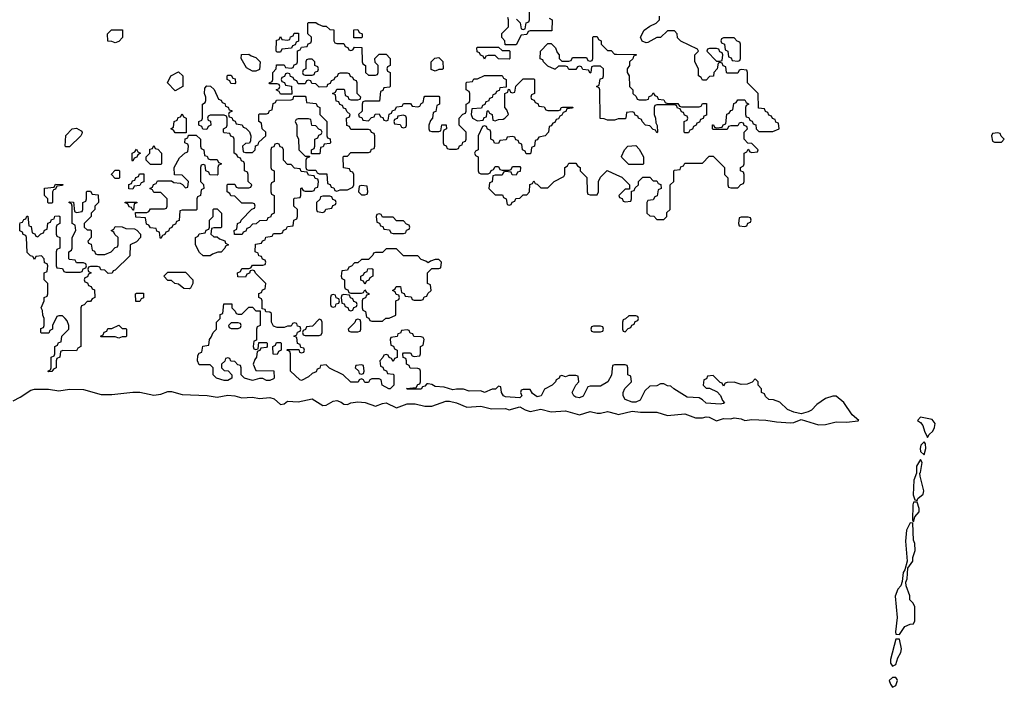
# Model space of a CAD drawing. Header units: inches. Extents: x 2769379 to 2883802, y 684208 to 828654.
# Tile 82 of 256: x 2806607 to 2812206, y 742592 to 746390. Entities that reach past the tile are written whole.
import ezdxf

# ---------------------------------------------------------------- set-up
doc = ezdxf.new("R2010")
doc.units = ezdxf.units.IN
doc.header["$MEASUREMENT"] = 0
doc.layers.add('C8704', color=7, linetype='Continuous')
doc.layers.add('C8714', color=7, linetype='Continuous')

msp = doc.modelspace()

# ---------------------------------------------------------------- linework, layer by layer
at = {"layer": 'C8704', "color": 2, "elevation": 2}
for points in [[(2809432.7, 746392.7), (2809452.7, 746372.7), (2809458, 746338), (2809470, 746334), (2809482, 746338), (2809487.3, 746372.7), (2809502, 746378), (2809506, 746390), (2809506, 746470)], [(2809618, 746398), (2809634, 746390), (2809632.7, 746327.3), (2809510, 746326), (2809498, 746322), (2809490, 746306), (2809458, 746302), (2809430, 746246), (2809367.3, 746247.3), (2809366, 746270), (2809348.4, 746288.4), (2809348.4, 746311.6), (2809386, 746350), (2809386, 746390), (2809382, 746402)], [(2810000, 744426), (2809990, 744426), (2809978, 744422), (2809971.6, 744368.4), (2809951.1, 744328.9), (2809910, 744306), (2809850, 744306), (2809838, 744302), (2809811.1, 744248.9), (2809790, 744239), (2809770, 744242), (2809758, 744250), (2809749, 744270), (2809768.4, 744311.6), (2809786, 744330), (2809782, 744362), (2809770, 744366), (2809730, 744366), (2809710, 744358), (2809690, 744366), (2809678, 744362), (2809674, 744350), (2809658, 744342), (2809654, 744330), (2809634, 744310), (2809591.6, 744288.4), (2809571.3, 744250), (2809550, 744245.2), (2809523.1, 744263.1), (2809510, 744286), (2809470, 744286), (2809458, 744282), (2809454, 744270), (2809462, 744250), (2809450, 744238), (2809370, 744244), (2809358, 744250), (2809346, 744270), (2809342, 744302), (2809330, 744306), (2809312, 744288), (2809292.7, 744287.3), (2809250, 744269), (2809230, 744278), (2809163.6, 744276.4), (2809130, 744289), (2809090, 744289), (2809070, 744284), (2809020.4, 744300.4), (2808970, 744304), (2808950, 744315.3), (2808930, 744318), (2808922, 744318), (2808910, 744306), (2808898, 744302), (2808890, 744288), (2808812.7, 744287.3), (2808807.3, 744292.7), (2808862, 744298), (2808870, 744314), (2808882, 744318), (2808886, 744330), (2808886, 744390), (2808882, 744402), (2808870, 744406), (2808827.3, 744407.3), (2808822, 744422), (2808806, 744430), (2808806, 744450), (2808802, 744462), (2808787.3, 744467.3), (2808786, 744490), (2808790, 744494), (2808830, 744494), (2808838, 744478), (2808850, 744474), (2808882, 744478), (2808886, 744490), (2808886, 744530), (2808902, 744538), (2808906, 744570), (2808902, 744582), (2808890, 744586), (2808847.3, 744587.3), (2808842, 744602), (2808827.3, 744607.3), (2808822, 744622), (2808810, 744626), (2808778, 744622), (2808772.7, 744607.3), (2808758, 744602), (2808752.7, 744587.3), (2808718, 744582), (2808714, 744570), (2808718, 744538), (2808732.7, 744532.7), (2808738, 744518), (2808754, 744510), (2808752.7, 744467.3), (2808738, 744462), (2808730, 744446), (2808722, 744462), (2808707.3, 744467.3), (2808702, 744482), (2808690, 744486), (2808678, 744482), (2808672.7, 744467.3), (2808654, 744450), (2808658, 744418), (2808672.7, 744412.7), (2808678, 744398), (2808692.7, 744392.7), (2808698, 744378), (2808730, 744374), (2808734, 744370), (2808734, 744310), (2808714, 744290), (2808706, 744290), (2808668, 744310), (2808662, 744342), (2808650, 744346), (2808610, 744346), (2808598, 744342), (2808590, 744326), (2808570, 744326), (2808562, 744342), (2808550, 744346), (2808538, 744342), (2808531.6, 744328.4), (2808490, 744328), (2808446, 744370), (2808368, 744408), (2808350, 744426), (2808318, 744422), (2808312.7, 744407.3), (2808298, 744402), (2808292.7, 744387.3), (2808270, 744378), (2808250, 744358), (2808210, 744338), (2808200.4, 744340.4), (2808146, 744390), (2808146, 744490), (2808142, 744502), (2808126, 744510), (2808130, 744514), (2808194, 744514), (2808198, 744498), (2808210, 744494), (2808222, 744498), (2808226, 744510), (2808222, 744522), (2808206, 744526), (2808202, 744542), (2808187.3, 744547.3), (2808182, 744582), (2808166, 744590), (2808182, 744598), (2808187.3, 744612.7), (2808202, 744618), (2808206, 744630), (2808202, 744642), (2808187.3, 744647.3), (2808182, 744662), (2808170, 744666), (2808158, 744662), (2808150, 744646), (2808130, 744646), (2808110, 744638), (2808070, 744638), (2808050, 744646), (2808038, 744670), (2808038, 744718), (2808030, 744726), (2808007.3, 744727.3), (2808002, 744742), (2807986, 744746), (2807986, 744790), (2807982, 744802), (2807966, 744810), (2807967.3, 744832.7), (2807982, 744838), (2807987.3, 744852.7), (2808002, 744858), (2808006, 744890), (2807947.3, 744947.3), (2807942, 744962), (2807930, 744966), (2807918, 744962), (2807912.7, 744947.3), (2807898, 744942), (2807890, 744926), (2807847.3, 744927.3), (2807846, 744950), (2807862, 744958), (2807870, 744974), (2807910, 744974), (2807922, 744978), (2807930, 744994), (2807990, 744994), (2808002, 744998), (2808006, 745010), (2808002, 745022), (2807987.3, 745027.3), (2807982, 745042), (2807967.3, 745047.3), (2807962, 745062), (2807946, 745070), (2807947.3, 745112.7), (2807982, 745118), (2807987.3, 745132.7), (2808002, 745138), (2808007.3, 745152.7), (2808042, 745158), (2808050, 745174), (2808090, 745174), (2808102, 745178), (2808107.3, 745192.7), (2808122, 745198), (2808130, 745214), (2808162, 745218), (2808166, 745250), (2808182, 745258), (2808186, 745270), (2808186, 745310), (2808166, 745330), (2808166, 745370), (2808170, 745374), (2808202, 745378), (2808206, 745390), (2808206, 745430), (2808210, 745434), (2808218, 745418), (2808230, 745414), (2808270, 745414), (2808282, 745418), (2808287.3, 745432.7), (2808302, 745438), (2808306, 745470), (2808302, 745482), (2808287.3, 745487.3), (2808282, 745502), (2808250, 745506), (2808242, 745522), (2808207.3, 745527.3), (2808202, 745542), (2808170, 745546), (2808150, 745566), (2808130, 745566), (2808106, 745590), (2808106, 745650), (2808102, 745662), (2808087.3, 745667.3), (2808082, 745682), (2808070, 745686), (2808058, 745682), (2808052.7, 745667.3), (2808038, 745662), (2808034, 745650), (2808034, 745550), (2808038, 745538), (2808054, 745530), (2808054, 745470), (2808038, 745462), (2808034, 745450), (2808034, 745410), (2808038, 745398), (2808054, 745390), (2808054, 745290), (2808038, 745282), (2808032.7, 745267.3), (2808018, 745262), (2808012.7, 745247.3), (2807970, 745246), (2807951.6, 745228.4), (2807930, 745226), (2807912.7, 745207.3), (2807898, 745202), (2807892.7, 745187.3), (2807878, 745182), (2807872.7, 745167.3), (2807827.3, 745167.3), (2807826, 745190), (2807842, 745198), (2807846, 745230), (2807862, 745238), (2807866, 745250), (2807927.3, 745312.7), (2807942, 745318), (2807946, 745330), (2807942, 745342), (2807930, 745346), (2807870, 745346), (2807830, 745386), (2807807.3, 745387.3), (2807802, 745402), (2807786, 745410), (2807786, 745450), (2807790, 745454), (2807830, 745454), (2807838, 745438), (2807850, 745434), (2807910, 745434), (2807922, 745438), (2807926, 745450), (2807906, 745470), (2807906, 745510), (2807902, 745522), (2807886, 745530), (2807886, 745570), (2807882, 745582), (2807867.3, 745587.3), (2807862, 745602), (2807847.3, 745607.3), (2807842, 745622), (2807826, 745630), (2807826, 745710), (2807822, 745722), (2807807.3, 745727.3), (2807802, 745742), (2807770, 745746), (2807766, 745750), (2807766, 745770), (2807782, 745778), (2807786, 745790), (2807786, 745830), (2807782, 745842), (2807770, 745846), (2807690, 745846), (2807678, 745842), (2807674, 745830), (2807678, 745818), (2807692.7, 745812.7), (2807694, 745790), (2807678, 745782), (2807670, 745766), (2807647.3, 745767.3), (2807642, 745782), (2807626, 745790), (2807626, 745810), (2807642, 745818), (2807646, 745830), (2807646, 745910), (2807662, 745918), (2807666, 745930), (2807666, 745950), (2807658, 745970), (2807660.4, 745999.6), (2807670, 746014), (2807692.7, 746012.7), (2807712.7, 745992.7), (2807738, 745938), (2807752.7, 745932.7), (2807758, 745918), (2807772.7, 745912.7), (2807778, 745898), (2807792.7, 745892.7), (2807798, 745878), (2807812.7, 745872.7), (2807812.7, 745867.3), (2807798, 745862), (2807794, 745850), (2807798, 745838), (2807812.7, 745832.7), (2807818, 745818), (2807832.7, 745812.7), (2807838, 745798), (2807872.7, 745792.7), (2807878, 745778), (2807892.7, 745772.7), (2807912.7, 745752.7), (2807922, 745730), (2807919.6, 745700.4), (2807912.7, 745687.3), (2807890, 745686), (2807874, 745670), (2807878, 745638), (2807890, 745634), (2807930, 745634), (2807946, 745650), (2807947.3, 745672.7), (2807962, 745678), (2807967.3, 745692.7), (2808006, 745730), (2808006, 745750), (2807986, 745770), (2807982, 745802), (2807966, 745810), (2807966, 745850), (2807970, 745854), (2808010, 745854), (2808022, 745858), (2808027.3, 745872.7), (2808042, 745878), (2808047.3, 745912.7), (2808062, 745918), (2808067.3, 745932.7), (2808150, 745934), (2808162, 745938), (2808166, 745954), (2808230, 745954), (2808234, 745950), (2808238, 745918), (2808292.7, 745912.7), (2808298, 745898), (2808314, 745890), (2808314, 745850), (2808354, 745810), (2808354, 745730), (2808358, 745718), (2808372.7, 745712.7), (2808374, 745690), (2808370, 745686), (2808338, 745682), (2808332.7, 745667.3), (2808318, 745662), (2808312.7, 745627.3), (2808266, 745626), (2808266, 745650), (2808282, 745658), (2808286, 745670), (2808286, 745710), (2808302, 745718), (2808307.3, 745732.7), (2808322, 745738), (2808326, 745750), (2808322, 745762), (2808307.3, 745767.3), (2808290, 745786), (2808267.3, 745787.3), (2808262, 745822), (2808250, 745826), (2808190, 745826), (2808178, 745822), (2808174, 745810), (2808182, 745790), (2808182, 745730), (2808192, 745712), (2808194, 745650), (2808230, 745614), (2808254, 745614), (2808252.7, 745607.3), (2808238, 745602), (2808234, 745590), (2808234, 745550), (2808238, 745538), (2808250, 745534), (2808290, 745534), (2808298, 745518), (2808310, 745514), (2808352.7, 745512.7), (2808358, 745458), (2808372.7, 745452.7), (2808378, 745438), (2808392.7, 745432.7), (2808398, 745418), (2808410, 745414), (2808430, 745422), (2808470, 745422), (2808502, 745438), (2808506, 745450), (2808506, 745510), (2808502, 745522), (2808487.3, 745527.3), (2808482, 745542), (2808447.3, 745547.3), (2808446, 745610), (2808450, 745614), (2808470, 745614), (2808490, 745634), (2808590, 745634), (2808602, 745638), (2808607.3, 745652.7), (2808622, 745658), (2808626, 745670), (2808626, 745730), (2808622, 745742), (2808607.3, 745747.3), (2808602, 745762), (2808590, 745766), (2808490, 745766), (2808482, 745782), (2808467.3, 745787.3), (2808466, 745830), (2808482, 745838), (2808486, 745850), (2808467.3, 745867.3), (2808462, 745882), (2808447.3, 745887.3), (2808442, 745902), (2808427.3, 745907.3), (2808422, 745922), (2808407.3, 745927.3), (2808402, 745962), (2808386, 745970), (2808402, 745978), (2808410, 745994), (2808450, 745994), (2808454, 745990), (2808458, 745958), (2808472.7, 745952.7), (2808478, 745938), (2808490, 745934), (2808530, 745934), (2808542, 745938), (2808546, 745950), (2808526, 745970), (2808526, 746030), (2808522, 746042), (2808507.3, 746047.3), (2808502, 746062), (2808487.3, 746067.3), (2808482, 746082), (2808470, 746086), (2808430, 746086), (2808418, 746082), (2808412.7, 746067.3), (2808398, 746062), (2808392.7, 746047.3), (2808378, 746042), (2808372.7, 746027.3), (2808358, 746022), (2808352.7, 746007.3), (2808310, 746006), (2808290, 746026), (2808267.3, 746027.3), (2808262, 746042), (2808250, 746046), (2808238, 746042), (2808230, 746026), (2808190, 746026), (2808182, 746042), (2808167.3, 746047.3), (2808162, 746062), (2808147.3, 746067.3), (2808142, 746082), (2808130, 746086), (2808118, 746082), (2808112.7, 746067.3), (2808098, 746062), (2808094, 746050), (2808098, 746038), (2808112.7, 746032.7), (2808118, 746018), (2808152.7, 746012.7), (2808154, 745966), (2808090, 745966), (2808082, 745982), (2808066, 745990), (2808082, 745998), (2808086, 746010), (2808082, 746022), (2808070, 746026), (2808030, 746026), (2808026, 746030), (2808042, 746038), (2808046, 746050), (2808046, 746090), (2808066, 746110), (2808067.3, 746132.7), (2808110, 746134), (2808118, 746118), (2808150, 746114), (2808162, 746118), (2808167.3, 746132.7), (2808182, 746138), (2808186, 746150), (2808187.3, 746212.7), (2808202, 746218), (2808210, 746234), (2808242, 746238), (2808247.3, 746252.7), (2808262, 746258), (2808266, 746270), (2808266, 746290), (2808246, 746310), (2808246, 746370), (2808250, 746374), (2808290, 746374), (2808303.6, 746363.6), (2808330, 746354), (2808350, 746354), (2808370, 746334), (2808392.7, 746332.7), (2808394, 746270), (2808398, 746258), (2808410, 746254), (2808450, 746254), (2808458, 746238), (2808472.7, 746232.7), (2808478, 746218), (2808490, 746214), (2808502, 746218), (2808510, 746234), (2808552.7, 746232.7), (2808554, 746150), (2808558, 746138), (2808574, 746130), (2808574, 746090), (2808590, 746074), (2808630, 746074), (2808642, 746078), (2808646, 746090), (2808646, 746130), (2808627.3, 746147.3), (2808626, 746170), (2808650, 746194), (2808690, 746194), (2808714, 746170), (2808714, 746130), (2808698, 746122), (2808694, 746110), (2808698, 746098), (2808714, 746090), (2808714, 746010), (2808710, 746006), (2808678, 746002), (2808672.7, 745987.3), (2808658, 745982), (2808652.7, 745927.3), (2808570, 745926), (2808558, 745922), (2808554, 745910), (2808554, 745870), (2808534, 745850), (2808538, 745838), (2808552.7, 745832.7), (2808558, 745818), (2808590, 745814), (2808607.3, 745832.7), (2808622, 745838), (2808627.3, 745852.7), (2808650, 745854), (2808658, 745838), (2808672.7, 745832.7), (2808678, 745818), (2808690, 745814), (2808702, 745818), (2808707.3, 745852.7), (2808722, 745858), (2808727.3, 745872.7), (2808742, 745878), (2808750, 745894), (2808782, 745898), (2808790, 745914), (2808830, 745914), (2808838, 745898), (2808870, 745894), (2808882, 745898), (2808890, 745914), (2808902, 745918), (2808906, 745950), (2808910, 745954), (2808990, 745954), (2808994, 745950), (2808994, 745910), (2808978, 745902), (2808972.7, 745867.3), (2808958, 745862), (2808954, 745830), (2808943.6, 745816.4), (2808934, 745790), (2808934, 745770), (2808938, 745758), (2808950, 745754), (2808990, 745754), (2809002, 745758), (2809007.3, 745792.7), (2809032.7, 745792.7), (2809034, 745770), (2809018, 745762), (2809014, 745750), (2809014, 745690), (2809018, 745678), (2809032.7, 745672.7), (2809038, 745658), (2809050, 745654), (2809090, 745654), (2809102, 745658), (2809107.3, 745672.7), (2809122, 745678), (2809127.3, 745692.7), (2809142, 745698), (2809146, 745710), (2809146, 745750), (2809106, 745790), (2809106, 745830), (2809127.3, 745852.7), (2809142, 745858), (2809146, 745870), (2809146, 745910), (2809162, 745918), (2809166, 745930), (2809166, 745970), (2809162, 745982), (2809146, 745990), (2809146, 746030), (2809150, 746034), (2809182, 746038), (2809190, 746054), (2809210, 746054), (2809250, 746072), (2809350, 746072), (2809358, 746058), (2809374, 746050), (2809374, 746006), (2809338, 746002), (2809332.7, 745987.3), (2809318, 745982), (2809312.7, 745967.3), (2809298, 745962), (2809292.7, 745947.3), (2809278, 745942), (2809272.7, 745927.3), (2809258, 745922), (2809252.7, 745907.3), (2809238, 745902), (2809232.7, 745887.3), (2809178, 745882), (2809174, 745850), (2809182, 745830), (2809210, 745814), (2809242, 745818), (2809247.3, 745832.7), (2809262, 745838), (2809266, 745870), (2809270, 745874), (2809278, 745858), (2809294, 745850), (2809298, 745818), (2809310, 745814), (2809330, 745822), (2809356.4, 745823.6), (2809366, 745830), (2809386, 745850), (2809376.4, 745876.4), (2809366, 745890), (2809366, 745970), (2809382, 745978), (2809386, 745994), (2809392.7, 745992.7), (2809398, 745978), (2809410, 745974), (2809422, 745978), (2809427.3, 746012.7), (2809470, 746054), (2809530, 746054), (2809534, 746050), (2809534, 745970), (2809518, 745962), (2809514, 745950), (2809518, 745938), (2809532.7, 745932.7), (2809538, 745918), (2809552.7, 745912.7), (2809558, 745898), (2809590, 745894), (2809598, 745878), (2809610, 745874), (2809670, 745874), (2809682, 745878), (2809686, 745890), (2809692.7, 745892.7), (2809752.7, 745892.7), (2809750, 745886), (2809718, 745882), (2809712.7, 745867.3), (2809698, 745862), (2809690, 745846), (2809678, 745842), (2809670, 745826), (2809658, 745822), (2809650, 745806), (2809638, 745802), (2809630, 745786), (2809618, 745782), (2809614, 745750), (2809594, 745730), (2809558, 745722), (2809550, 745706), (2809538, 745702), (2809534, 745670), (2809518, 745662), (2809514, 745630), (2809510, 745626), (2809487.3, 745627.3), (2809482, 745642), (2809466, 745650), (2809462, 745682), (2809447.3, 745687.3), (2809442, 745702), (2809427.3, 745707.3), (2809422, 745722), (2809410, 745726), (2809378, 745722), (2809372.7, 745707.3), (2809338, 745702), (2809330, 745686), (2809307.3, 745687.3), (2809302, 745702), (2809286, 745710), (2809286, 745750), (2809282, 745762), (2809267.3, 745767.3), (2809262, 745782), (2809250, 745786), (2809238, 745782), (2809214, 745730), (2809214, 745650), (2809198, 745642), (2809194, 745630), (2809198, 745618), (2809214, 745610), (2809214, 745530), (2809218, 745518), (2809230, 745514), (2809270, 745514), (2809282, 745518), (2809287.3, 745532.7), (2809302, 745538), (2809310, 745554), (2809330, 745554), (2809338, 745538), (2809350, 745534), (2809390, 745534), (2809402, 745538), (2809410, 745554), (2809450, 745554), (2809454, 745550), (2809452.7, 745527.3), (2809438, 745522), (2809430, 745506), (2809407.3, 745507.3), (2809402, 745522), (2809370, 745526), (2809358, 745522), (2809350, 745506), (2809310, 745506), (2809298, 745502), (2809292.7, 745467.3), (2809278, 745462), (2809274, 745430), (2809310, 745394), (2809352.7, 745392.7), (2809358, 745378), (2809374, 745370), (2809378, 745338), (2809390, 745334), (2809402, 745338), (2809407.3, 745352.7), (2809422, 745358), (2809427.3, 745372.7), (2809450, 745374), (2809470, 745394), (2809490, 745394), (2809506, 745410), (2809507.3, 745452.7), (2809522, 745458), (2809530, 745474), (2809538, 745458), (2809550, 745454), (2809570, 745434), (2809610, 745434), (2809646, 745470), (2809702, 745498), (2809706, 745510), (2809706, 745550), (2809722, 745558), (2809730, 745574), (2809770, 745574), (2809778, 745558), (2809794, 745550), (2809794, 745530), (2809831.6, 745491.6), (2809834, 745410), (2809838, 745398), (2809850, 745394), (2809890, 745394), (2809898, 745410), (2809898, 745470), (2809910, 745494), (2809948, 745532), (2810000, 745507.9)], [(2810000, 745822), (2809990, 745818), (2809950, 745818), (2809930, 745826), (2809907.3, 745827.3), (2809906, 745990), (2809902, 746002), (2809886, 746010), (2809902, 746018), (2809907.3, 746052.7), (2809922, 746058), (2809926, 746070), (2809926, 746110), (2809910, 746126), (2809870, 746126), (2809858, 746122), (2809854, 746090), (2809850, 746086), (2809842, 746102), (2809810, 746106), (2809802, 746122), (2809790, 746126), (2809778, 746122), (2809770, 746106), (2809730, 746106), (2809722, 746122), (2809710, 746126), (2809670, 746126), (2809651.6, 746108.4), (2809648.4, 746108.4), (2809610, 746126), (2809586, 746150), (2809582, 746162), (2809567.3, 746167.3), (2809568.4, 746211.6), (2809610, 746254), (2809630, 746254), (2809654, 746230), (2809663.6, 746203.6), (2809674, 746190), (2809674, 746170), (2809690, 746154), (2809730, 746154), (2809742, 746158), (2809750, 746174), (2809830, 746174), (2809838, 746158), (2809850, 746154), (2809862, 746158), (2809866, 746170), (2809866, 746290), (2809870, 746294), (2809890, 746294), (2809898, 746278), (2809914, 746270), (2809914, 746250), (2809934, 746230), (2809950, 746214), (2809970, 746214), (2809990, 746194), (2810000, 746193.9)], [(2806570, 744222), (2806610, 744242), (2806670, 744283), (2806690, 744288.2), (2806770, 744288), (2806830, 744278), (2806890, 744287.7), (2806970, 744285.5), (2807070, 744257.1), (2807130, 744257.1), (2807250, 744270.4), (2807290, 744270.4), (2807370, 744254), (2807410, 744259.5), (2807450, 744274.4), (2807470, 744274.4), (2807530, 744258), (2807672.3, 744252.3), (2807730, 744242), (2807790, 744253.4), (2807830.4, 744250.4), (2807870, 744239.1), (2807930, 744243), (2807970, 744235.5), (2808030, 744241.6), (2808053.7, 744233.7), (2808090, 744201), (2808110, 744204.7), (2808130, 744220.7), (2808190, 744215.5), (2808270, 744233.4), (2808330, 744194.8), (2808350, 744197.3), (2808390, 744219.1), (2808410, 744223), (2808434.2, 744214.2), (2808450, 744202.8), (2808470, 744200.7), (2808490, 744210.6), (2808530, 744215.5), (2808572.2, 744212.2), (2808630, 744190.7), (2808670, 744207.3), (2808690, 744210.7), (2808750, 744181), (2808810, 744204.9), (2808856, 744204), (2808910, 744190.7), (2808950, 744190.7), (2809030, 744219.3), (2809050, 744219.3), (2809090, 744210.5), (2809150, 744185.5), (2809229.5, 744190.5), (2809290, 744176.3), (2809370, 744177.3), (2809390, 744170.7), (2809450, 744187.7), (2809481, 744170), (2809510, 744160.4), (2809570, 744173.4), (2809630, 744159.3), (2809710, 744164.4), (2809790, 744142), (2809850, 744160.7), (2809890, 744150.8), (2809910, 744150.7), (2809950, 744160.7), (2810000, 744147.5)]]:
    msp.add_lwpolyline(points, dxfattribs=at)
for points in [[(2807150, 746258), (2807130, 746266), (2807107.3, 746267.3), (2807106, 746310), (2807128.4, 746331.6), (2807191.6, 746331.6), (2807191.6, 746288.4), (2807170, 746266)], [(2808070, 746206), (2808066, 746210), (2808067.3, 746272.7), (2808082, 746278), (2808090, 746294), (2808098, 746278), (2808130, 746274), (2808142, 746278), (2808147.3, 746292.7), (2808162, 746298), (2808167.3, 746312.7), (2808192.7, 746312.7), (2808192.7, 746267.3), (2808178, 746262), (2808172.7, 746247.3), (2808158, 746242), (2808152.7, 746227.3), (2808098, 746222), (2808090, 746206)], [(2808550, 746286), (2808507.3, 746287.3), (2808507.3, 746332.7), (2808530, 746334), (2808538, 746318), (2808554, 746310), (2808554, 746290)], [(2809350, 746214), (2809390, 746214), (2809394, 746210), (2809394, 746170), (2809390, 746166), (2809330, 746168), (2809310, 746186), (2809270, 746186), (2809258, 746182), (2809250, 746166), (2809242, 746182), (2809227.3, 746187.3), (2809222, 746202), (2809207.3, 746207.3), (2809206, 746230), (2809210, 746234), (2809330, 746234)], [(2807930, 746098), (2807896.4, 746116.4), (2807866, 746170), (2807867.3, 746192.7), (2807910, 746194), (2807923.6, 746183.6), (2807950, 746174), (2807974, 746150), (2807970, 746106), (2807950, 746098)], [(2808970, 746098), (2808947.3, 746107.3), (2808946, 746150), (2808968.4, 746171.6), (2808990, 746174), (2809012.7, 746152.7), (2809014, 746110), (2809010, 746106), (2808990, 746106)], [(2808270, 746166), (2808250, 746166), (2808238, 746162), (2808234, 746150), (2808234, 746110), (2808218, 746102), (2808214, 746090), (2808218, 746078), (2808230, 746074), (2808270, 746074), (2808282, 746078), (2808287.3, 746092.7), (2808302, 746098), (2808306, 746110), (2808302, 746122), (2808286, 746130), (2808286, 746150)], [(2807490, 745986), (2807448, 746030), (2807466, 746070), (2807510, 746094), (2807534, 746070), (2807534, 746010)], [(2807830, 746026), (2807807.3, 746027.3), (2807802, 746042), (2807786, 746050), (2807786, 746070), (2807790, 746074), (2807810, 746074), (2807818, 746058), (2807832.7, 746052.7), (2807834, 746030)], [(2807490, 745746), (2807482, 745762), (2807466, 745770), (2807482, 745778), (2807486, 745810), (2807502, 745818), (2807507.3, 745832.7), (2807522, 745838), (2807530, 745854), (2807538, 745838), (2807554, 745830), (2807554, 745746), (2807550, 745746)], [(2808790, 745846), (2808758, 745842), (2808752.7, 745827.3), (2808738, 745822), (2808734, 745810), (2808738, 745798), (2808770, 745794), (2808778, 745778), (2808790, 745774), (2808802, 745778), (2808806, 745790), (2808806, 745830), (2808802, 745842)], [(2806870, 745666), (2806866, 745670), (2806869, 745731), (2806906, 745770), (2806930, 745772), (2806956.9, 745756.9), (2806962, 745750), (2806959.6, 745740.4), (2806954, 745730), (2806890, 745666)], [(2807690, 745594), (2807730, 745594), (2807738, 745578), (2807752.7, 745572.7), (2807752.7, 745567.3), (2807738, 745562), (2807734, 745550), (2807734, 745510), (2807730, 745506), (2807687.3, 745507.3), (2807682, 745522), (2807666, 745530), (2807662, 745562), (2807650, 745566), (2807638, 745562), (2807634, 745550), (2807634, 745470), (2807652.7, 745452.7), (2807654, 745430), (2807638, 745422), (2807634, 745390), (2807618, 745382), (2807614, 745370), (2807614, 745310), (2807610, 745306), (2807530, 745306), (2807518, 745302), (2807512.7, 745247.3), (2807498, 745242), (2807492.7, 745227.3), (2807478, 745222), (2807472.7, 745207.3), (2807458, 745202), (2807452.7, 745187.3), (2807438, 745182), (2807432.7, 745167.3), (2807418, 745162), (2807410, 745146), (2807406, 745150), (2807402, 745182), (2807387.3, 745187.3), (2807382, 745202), (2807350, 745206), (2807342, 745222), (2807327.3, 745227.3), (2807322, 745262), (2807267.3, 745267.3), (2807266, 745294), (2807330, 745294), (2807342, 745298), (2807350, 745314), (2807430, 745314), (2807442, 745318), (2807446, 745330), (2807446, 745370), (2807410, 745406), (2807370, 745406), (2807362, 745422), (2807346, 745430), (2807362, 745438), (2807367.3, 745452.7), (2807382, 745458), (2807390, 745474), (2807470, 745474), (2807483.6, 745463.6), (2807519.6, 745459.6), (2807532.7, 745452.7), (2807550, 745434), (2807562, 745438), (2807566, 745470), (2807530, 745506), (2807487.3, 745507.3), (2807486, 745550), (2807516.4, 745603.6), (2807547.3, 745632.7), (2807562, 745638), (2807566, 745670), (2807562, 745682), (2807546, 745690), (2807547.3, 745712.7), (2807562, 745718), (2807566, 745734), (2807610, 745734), (2807634, 745710), (2807634, 745670), (2807638, 745658), (2807654, 745650), (2807658, 745618), (2807672.7, 745612.7), (2807678, 745598)], [(2807350, 745566), (2807326, 745590), (2807326, 745610), (2807346, 745630), (2807347.3, 745652.7), (2807362, 745658), (2807370, 745674), (2807378, 745658), (2807392.7, 745652.7), (2807414, 745630), (2807414, 745570), (2807410, 745566)], [(2807250, 745586), (2807246, 745590), (2807246, 745630), (2807262, 745638), (2807270, 745654), (2807278, 745638), (2807294, 745630), (2807278, 745622), (2807272.7, 745607.3), (2807258, 745602)], [(2807150, 745486), (2807128.4, 745508.4), (2807128.4, 745511.6), (2807150, 745534), (2807170, 745534), (2807174, 745530), (2807174, 745490), (2807170, 745486)], [(2807250, 745426), (2807227.3, 745427.3), (2807227.3, 745452.7), (2807242, 745458), (2807247.3, 745472.7), (2807262, 745478), (2807267.3, 745492.7), (2807282, 745498), (2807287.3, 745512.7), (2807312.7, 745512.7), (2807312.7, 745467.3), (2807298, 745462), (2807290, 745446), (2807258, 745442)], [(2806770, 745346), (2806766, 745350), (2806766, 745370), (2806748, 745390), (2806748.4, 745431.6), (2806802, 745438), (2806810, 745454), (2806852.7, 745452.7), (2806850, 745446), (2806818, 745442), (2806810, 745426), (2806798, 745422), (2806794, 745410), (2806794, 745350), (2806790, 745346)], [(2808550, 745446), (2808538, 745442), (2808534, 745410), (2808550, 745394), (2808570, 745394), (2808582, 745398), (2808586, 745410), (2808582, 745442)], [(2806990, 745194), (2807010, 745194), (2807014, 745190), (2807014, 745150), (2806994, 745130), (2806998, 745118), (2807012.7, 745112.7), (2807018, 745078), (2807032.7, 745072.7), (2807038, 745058), (2807050, 745054), (2807090, 745054), (2807126, 745070), (2807150, 745094), (2807162, 745098), (2807166, 745110), (2807166, 745150), (2807147.3, 745167.3), (2807142, 745182), (2807126, 745190), (2807142, 745198), (2807150, 745214), (2807190, 745212), (2807210, 745202), (2807259.6, 745199.6), (2807272.7, 745192.7), (2807294, 745170), (2807294, 745150), (2807270, 745126), (2807234, 745110), (2807232.7, 745047.3), (2807150, 744966), (2807138, 744962), (2807132.7, 744947.3), (2807110, 744946), (2807090, 744966), (2807067.3, 744967.3), (2807062, 744982), (2807050, 744986), (2807010, 744986), (2806998, 744982), (2806994, 744970), (2806998, 744958), (2807014, 744950), (2806998, 744942), (2806992.7, 744927.3), (2806978, 744922), (2806974, 744910), (2806978, 744898), (2806992.7, 744892.7), (2806998, 744878), (2807012.7, 744872.7), (2807018, 744858), (2807032.7, 744852.7), (2807034, 744810), (2807018, 744802), (2807010, 744786), (2806990, 744786), (2806972.7, 744767.3), (2806958, 744762), (2806954, 744750), (2806954, 744530), (2806938, 744522), (2806930, 744506), (2806852.7, 744507.3), (2806838, 744502), (2806834, 744470), (2806818, 744462), (2806814, 744450), (2806814, 744410), (2806798, 744402), (2806790, 744388), (2806770, 744386), (2806766, 744390), (2806782, 744398), (2806786, 744410), (2806786, 744470), (2806802, 744478), (2806806, 744490), (2806806, 744530), (2806822, 744538), (2806827.3, 744552.7), (2806842, 744558), (2806846, 744590), (2806886, 744630), (2806886, 744650), (2806876.4, 744676.4), (2806866, 744690), (2806850, 744706), (2806830, 744706), (2806818, 744702), (2806794, 744650), (2806794, 744630), (2806778, 744622), (2806772.7, 744607.3), (2806730, 744606), (2806726, 744610), (2806727.3, 744632.7), (2806742, 744638), (2806746, 744650), (2806746, 744690), (2806738, 744710), (2806736.4, 744736.4), (2806728, 744750), (2806746, 744790), (2806746, 744810), (2806762, 744818), (2806766, 744830), (2806766, 744890), (2806746, 744910), (2806746, 744950), (2806762, 744958), (2806766, 744990), (2806762, 745002), (2806747.3, 745007.3), (2806746, 745030), (2806730, 745046), (2806698, 745042), (2806690, 745026), (2806682, 745042), (2806667.3, 745047.3), (2806650, 745066), (2806646, 745150), (2806642, 745162), (2806627.3, 745167.3), (2806622, 745182), (2806608.4, 745188.4), (2806607.3, 745227.3), (2806610, 745234), (2806622, 745238), (2806630, 745254), (2806642, 745258), (2806647.3, 745272.7), (2806652.7, 745272.7), (2806658, 745218), (2806672.7, 745212.7), (2806678, 745178), (2806692.7, 745172.7), (2806698, 745158), (2806710, 745154), (2806727.3, 745172.7), (2806742, 745178), (2806747.3, 745192.7), (2806762, 745198), (2806767.3, 745232.7), (2806782, 745238), (2806787.3, 745252.7), (2806802, 745258), (2806807.3, 745272.7), (2806830, 745274), (2806834, 745270), (2806834, 745230), (2806818, 745222), (2806814, 745210), (2806814, 745170), (2806818, 745158), (2806834, 745150), (2806834, 745090), (2806818, 745082), (2806814, 745070), (2806814, 744990), (2806818, 744978), (2806850, 744974), (2806858, 744958), (2806870, 744954), (2806950, 744954), (2806962, 744958), (2806967.3, 744972.7), (2806982, 744978), (2806986, 744990), (2806982, 745002), (2806970, 745006), (2806930, 745006), (2806922, 745022), (2806890, 745026), (2806886, 745030), (2806886, 745070), (2806902, 745078), (2806906, 745090), (2806906, 745150), (2806926, 745190), (2806922, 745222), (2806906, 745230), (2806906, 745330), (2806902, 745342), (2806886, 745350), (2806890, 745354), (2806912.7, 745352.7), (2806918, 745298), (2806930, 745294), (2806962, 745298), (2806966, 745310), (2806966, 745350), (2806982, 745358), (2806986, 745370), (2806986, 745410), (2806990, 745414), (2807010, 745414), (2807018, 745398), (2807052.7, 745392.7), (2807054, 745350), (2807034, 745330), (2807034, 745310), (2807014, 745290), (2807014, 745270), (2806974, 745230), (2806974, 745210)], [(2808370, 745386), (2808330, 745386), (2808318, 745382), (2808312.7, 745367.3), (2808294, 745350), (2808294, 745310), (2808298, 745298), (2808330, 745294), (2808342, 745298), (2808347.3, 745312.7), (2808382, 745318), (2808387.3, 745332.7), (2808402, 745338), (2808406, 745350), (2808402, 745362), (2808387.3, 745367.3), (2808382, 745382)], [(2807250, 745306), (2807242, 745322), (2807230, 745326), (2807222, 745342), (2807207.3, 745347.3), (2807207.3, 745352.7), (2807272.7, 745352.7), (2807272.7, 745347.3), (2807258, 745342), (2807254, 745306)], [(2807710, 745154), (2807730, 745154), (2807743.6, 745143.6), (2807772.7, 745132.7), (2807778, 745118), (2807794, 745110), (2807778, 745102), (2807774, 745090), (2807751.6, 745068.4), (2807732.7, 745067.3), (2807703.6, 745056.4), (2807690, 745046), (2807650, 745046), (2807630, 745066), (2807606, 745110), (2807606, 745150), (2807622, 745158), (2807627.3, 745172.7), (2807662, 745178), (2807667.3, 745192.7), (2807682, 745198), (2807686, 745210), (2807686, 745250), (2807706, 745270), (2807706, 745310), (2807710, 745314), (2807730, 745314), (2807754, 745290), (2807754, 745210), (2807750, 745206), (2807710, 745206), (2807698, 745202), (2807694, 745170)], [(2808650, 745286), (2808638, 745282), (2808634, 745270), (2808638, 745238), (2808652.7, 745232.7), (2808658, 745218), (2808672.7, 745212.7), (2808678, 745198), (2808710, 745194), (2808718, 745178), (2808730, 745174), (2808790, 745174), (2808802, 745178), (2808807.3, 745192.7), (2808822, 745198), (2808826, 745210), (2808822, 745222), (2808807.3, 745227.3), (2808790, 745246), (2808750, 745246), (2808730, 745266), (2808670, 745266), (2808662, 745282)], [(2808750, 745086), (2808690, 745086), (2808670, 745066), (2808630, 745066), (2808618, 745062), (2808614, 745050), (2808590, 745026), (2808550, 745026), (2808530, 745006), (2808510, 745006), (2808492.7, 744987.3), (2808478, 744982), (2808470, 744966), (2808438, 744962), (2808434, 744930), (2808438, 744918), (2808454, 744910), (2808454, 744870), (2808458, 744858), (2808472.7, 744852.7), (2808478, 744838), (2808490, 744834), (2808550, 744834), (2808562, 744838), (2808570, 744854), (2808578, 744838), (2808592.7, 744832.7), (2808592.7, 744827.3), (2808578, 744822), (2808572.7, 744807.3), (2808558, 744802), (2808554, 744790), (2808554, 744750), (2808558, 744738), (2808574, 744730), (2808578, 744698), (2808592.7, 744692.7), (2808598, 744678), (2808610, 744674), (2808670, 744674), (2808688.4, 744691.6), (2808707.3, 744692.7), (2808746, 744710), (2808746, 744790), (2808762, 744798), (2808766, 744810), (2808762, 744822), (2808747.3, 744827.3), (2808742, 744842), (2808726, 744850), (2808742, 744858), (2808747.3, 744872.7), (2808772.7, 744872.7), (2808778, 744838), (2808792.7, 744832.7), (2808798, 744818), (2808832.7, 744812.7), (2808838, 744798), (2808850, 744794), (2808890, 744794), (2808902, 744798), (2808907.3, 744812.7), (2808922, 744818), (2808927.3, 744832.7), (2808946, 744850), (2808942, 744882), (2808926, 744890), (2808926, 744950), (2808950, 744974), (2808990, 744974), (2809002, 744978), (2809006, 745010), (2808990, 745026), (2808970, 745026), (2808943.6, 745016.4), (2808930, 745006), (2808916.4, 745016.4), (2808890, 745026), (2808870, 745046), (2808790, 745046)], [(2807570, 744858), (2807540.4, 744860.4), (2807510, 744886), (2807488.4, 744888.4), (2807470, 744906), (2807450, 744906), (2807426, 744930), (2807450, 744954), (2807550, 744954), (2807592, 744910), (2807591.6, 744888.4), (2807578, 744862)], [(2808570, 744886), (2808562, 744902), (2808547.3, 744907.3), (2808546, 744930), (2808562, 744938), (2808567.3, 744952.7), (2808582, 744958), (2808587.3, 744972.7), (2808610, 744974), (2808614, 744970), (2808614, 744930), (2808598, 744922), (2808592.7, 744907.3), (2808578, 744902)], [(2807290, 744786), (2807267.3, 744787.3), (2807266, 744830), (2807270, 744834), (2807310, 744834), (2807311.6, 744808.4), (2807298, 744802)], [(2808390, 744826), (2808378, 744822), (2808374, 744810), (2808374, 744770), (2808378, 744758), (2808390, 744754), (2808402, 744758), (2808407.3, 744772.7), (2808422, 744778), (2808426, 744790), (2808422, 744802), (2808407.3, 744807.3), (2808402, 744822)], [(2808450, 744826), (2808438, 744822), (2808434, 744810), (2808438, 744778), (2808452.7, 744772.7), (2808458, 744758), (2808472.7, 744752.7), (2808478, 744738), (2808490, 744734), (2808502, 744738), (2808507.3, 744752.7), (2808522, 744758), (2808526, 744770), (2808522, 744782), (2808507.3, 744787.3), (2808502, 744802), (2808487.3, 744807.3), (2808482, 744822)], [(2807850, 744714), (2807870, 744714), (2807910, 744754), (2807930, 744754), (2807950, 744734), (2807974, 744734), (2807974, 744650), (2807958, 744642), (2807954, 744630), (2807954, 744566), (2807938, 744562), (2807934, 744530), (2807938, 744518), (2807950, 744514), (2807962, 744518), (2807966, 744554), (2808010, 744554), (2808014, 744550), (2808014, 744530), (2808010, 744526), (2807978, 744522), (2807972.7, 744507.3), (2807958, 744502), (2807954, 744470), (2807943.6, 744456.4), (2807934, 744430), (2807950, 744394), (2808052.7, 744392.7), (2808054, 744350), (2808050, 744346), (2808030, 744338), (2808010, 744338), (2807990, 744348), (2807970, 744348), (2807930, 744338), (2807886, 744350), (2807866, 744370), (2807866, 744410), (2807862, 744422), (2807847.3, 744427.3), (2807830, 744446), (2807807.3, 744447.3), (2807802, 744462), (2807790, 744466), (2807778, 744462), (2807772.7, 744447.3), (2807754, 744430), (2807754, 744410), (2807770, 744394), (2807792.7, 744392.7), (2807814, 744370), (2807814, 744350), (2807790, 744338), (2807770, 744338), (2807726, 744350), (2807706, 744370), (2807706, 744410), (2807690, 744426), (2807627.3, 744427.3), (2807618, 744450), (2807620.4, 744479.6), (2807627.3, 744492.7), (2807642, 744498), (2807647.3, 744532.7), (2807682, 744538), (2807686, 744570), (2807696.4, 744583.6), (2807706, 744610), (2807726, 744630), (2807726, 744670), (2807746, 744690), (2807747.3, 744712.7), (2807762, 744718), (2807767.3, 744772.7), (2807812.7, 744772.7), (2807814, 744750), (2807832.7, 744732.7), (2807838, 744718)], [(2807850, 744666), (2807810, 744666), (2807794, 744650), (2807798, 744638), (2807810, 744634), (2807850, 744634), (2807862, 744638), (2807866, 744650), (2807862, 744662)], [(2808310, 744686), (2808272.7, 744647.3), (2808238, 744642), (2808232.7, 744627.3), (2808218, 744622), (2808214, 744610), (2808218, 744598), (2808230, 744594), (2808310, 744594), (2808322, 744598), (2808326, 744610), (2808326, 744670), (2808322, 744682)], [(2808530, 744686), (2808518, 744682), (2808512.7, 744667.3), (2808474, 744630), (2808478, 744618), (2808490, 744614), (2808530, 744614), (2808542, 744618), (2808546, 744630), (2808546, 744670), (2808542, 744682)], [(2807190, 744634), (2807210, 744634), (2807214, 744630), (2807214, 744590), (2807210, 744586), (2807190, 744586), (2807170, 744578), (2807150, 744586), (2807070, 744586), (2807066, 744590), (2807082, 744598), (2807087.3, 744612.7), (2807102, 744618), (2807107.3, 744632.7), (2807130, 744634), (2807170, 744652)], [(2809910, 744646), (2809870, 744646), (2809858, 744642), (2809854, 744630), (2809858, 744618), (2809870, 744614), (2809910, 744614), (2809922, 744618), (2809926, 744630), (2809922, 744642)], [(2808070, 744486), (2808047.3, 744487.3), (2808046, 744530), (2808062, 744538), (2808067.3, 744552.7), (2808090, 744554), (2808094, 744550), (2808094, 744510), (2808078, 744502)], [(2808550, 744426), (2808518, 744422), (2808514, 744410), (2808532.7, 744392.7), (2808538, 744378), (2808550, 744374), (2808562, 744378), (2808566, 744390), (2808562, 744422)]]:
    msp.add_lwpolyline(points, close=True, dxfattribs=at)
at = {"layer": 'C8714', "color": 2, "elevation": 2}
for points in [[(2810000, 745507.9), (2810030, 745494), (2810074, 745450), (2810074, 745426), (2810050, 745426), (2810014, 745390), (2810018, 745378), (2810032.7, 745372.7), (2810038, 745358), (2810050, 745354), (2810082, 745358), (2810086, 745370), (2810086, 745414), (2810102, 745418), (2810107.3, 745432.7), (2810126, 745450), (2810126, 745470), (2810150, 745494), (2810190, 745494), (2810210, 745474), (2810230, 745474), (2810238, 745458), (2810252.7, 745452.7), (2810254, 745430), (2810238, 745422), (2810232.7, 745387.3), (2810218, 745382), (2810210, 745366), (2810178, 745362), (2810174, 745350), (2810174, 745290), (2810190, 745274), (2810212.7, 745272.7), (2810230, 745254), (2810270, 745254), (2810286, 745270), (2810287.3, 745292.7), (2810306, 745310), (2810306, 745450), (2810326, 745470), (2810326, 745530), (2810330, 745534), (2810362, 745538), (2810367.3, 745552.7), (2810382, 745558), (2810390, 745574), (2810490, 745574), (2810527.3, 745612.7), (2810550, 745614), (2810614, 745550), (2810614, 745510), (2810634, 745490), (2810634, 745450), (2810638, 745438), (2810650, 745434), (2810690, 745434), (2810707.3, 745452.7), (2810722, 745458), (2810726, 745470), (2810726, 745510), (2810722, 745522), (2810706, 745530), (2810706, 745550), (2810722, 745558), (2810726, 745570), (2810726, 745630), (2810742, 745638), (2810750, 745654), (2810758, 745638), (2810770, 745634), (2810802, 745638), (2810806, 745650), (2810770, 745686), (2810747.3, 745687.3), (2810726, 745710), (2810726, 745750), (2810746, 745770), (2810742, 745782), (2810727.3, 745787.3), (2810722, 745802), (2810710, 745806), (2810698, 745802), (2810690, 745786), (2810650, 745786), (2810638, 745782), (2810630, 745766), (2810550, 745766), (2810546, 745770), (2810547.3, 745792.7), (2810552.7, 745792.7), (2810558, 745778), (2810570, 745774), (2810602, 745778), (2810607.3, 745792.7), (2810622, 745798), (2810628.4, 745851.6), (2810642, 745858), (2810650, 745874), (2810662, 745878), (2810667.3, 745912.7), (2810682, 745918), (2810690, 745934), (2810730, 745934), (2810738, 745918), (2810754, 745910), (2810738, 745902), (2810734, 745890), (2810734, 745850), (2810738, 745838), (2810752.7, 745832.7), (2810758, 745818), (2810772.7, 745812.7), (2810778, 745798), (2810792.7, 745792.7), (2810794, 745770), (2810810, 745754), (2810890, 745754), (2810926, 745770), (2810922, 745802), (2810907.3, 745807.3), (2810902, 745822), (2810887.3, 745827.3), (2810882, 745842), (2810867.3, 745847.3), (2810862, 745862), (2810847.3, 745867.3), (2810842, 745882), (2810807.3, 745887.3), (2810806, 745970), (2810746, 746030), (2810746, 746090), (2810742, 746102), (2810710, 746106), (2810698, 746102), (2810690, 746086), (2810630, 746086), (2810626, 746090), (2810622, 746122), (2810607.3, 746127.3), (2810602, 746142), (2810590, 746146), (2810578, 746142), (2810574, 746110), (2810554, 746090), (2810552, 746068), (2810530, 746066), (2810510, 746046), (2810490, 746046), (2810482, 746062), (2810466, 746070), (2810466, 746110), (2810446, 746150), (2810446, 746190), (2810466, 746210), (2810462, 746222), (2810367.3, 746267.3), (2810347.3, 746287.3), (2810346, 746310), (2810330, 746326), (2810290, 746326), (2810251.6, 746288.4), (2810230, 746288), (2810179.6, 746260.4), (2810170, 746258), (2810147.3, 746267.3), (2810138, 746290), (2810158, 746330), (2810190, 746354), (2810226, 746370), (2810246, 746390), (2810246, 746410)], [(2810000, 746193.9), (2810112.7, 746192.7), (2810112.7, 746187.3), (2810098, 746182), (2810092.7, 746167.3), (2810074, 746150), (2810074, 746130), (2810062, 746110), (2810062, 746090), (2810072, 746070), (2810074, 746010), (2810094, 745990), (2810094, 745970), (2810112.7, 745952.7), (2810118, 745938), (2810130, 745934), (2810170, 745934), (2810182, 745938), (2810187.3, 745952.7), (2810202, 745958), (2810210, 745974), (2810218, 745958), (2810232.7, 745952.7), (2810238, 745938), (2810270, 745934), (2810278, 745918), (2810290, 745914), (2810350, 745914), (2810358, 745898), (2810370, 745894), (2810470, 745894), (2810482, 745898), (2810490, 745914), (2810512.7, 745912.7), (2810512.7, 745847.3), (2810498, 745842), (2810492.7, 745827.3), (2810478, 745822), (2810472.7, 745807.3), (2810458, 745802), (2810454, 745790), (2810438, 745782), (2810432.7, 745767.3), (2810418, 745762), (2810410, 745746), (2810390, 745746), (2810386, 745750), (2810386, 745810), (2810402, 745818), (2810406, 745830), (2810402, 745842), (2810387.3, 745847.3), (2810382, 745862), (2810370, 745866), (2810362, 745882), (2810347.3, 745887.3), (2810342, 745902), (2810330, 745906), (2810230, 745906), (2810218, 745902), (2810214, 745890), (2810214, 745850), (2810222, 745830), (2810223.6, 745803.6), (2810232.7, 745787.3), (2810234, 745750), (2810230, 745746), (2810222, 745762), (2810210, 745766), (2810190, 745786), (2810166, 745790), (2810146, 745810), (2810142, 745822), (2810126, 745830), (2810122, 745842), (2810107.3, 745847.3), (2810102, 745862), (2810090, 745866), (2810058, 745862), (2810054, 745830), (2810050, 745826), (2810010, 745826), (2810000, 745822)], [(2810000, 744147.5), (2810010, 744144.9), (2810090, 744162), (2810136.8, 744156.8), (2810230, 744156.4), (2810290, 744139.1), (2810390, 744148), (2810450, 744124.9), (2810490, 744125.5), (2810510, 744130.8), (2810527.9, 744127.9), (2810570, 744107.7), (2810610, 744121), (2810650, 744118.8), (2810670, 744124.9), (2810710, 744119.1), (2810730, 744110.6), (2810770, 744116.3), (2810850, 744112.4), (2810910, 744101.6), (2810990, 744097.3), (2811010, 744098.8), (2811050, 744116), (2811150, 744084.4), (2811190, 744088), (2811250, 744102.4), (2811310, 744100.5), (2811372.5, 744107.5), (2811378, 744110), (2811341.6, 744141.6), (2811292.9, 744212.9), (2811250, 744248), (2811230, 744248.7), (2811190, 744235.3), (2811139.8, 744200.2), (2811110, 744169), (2811090, 744159), (2811050, 744148.7), (2811010, 744157.2), (2810972.5, 744172.5), (2810930, 744214), (2810892.7, 744227.3), (2810866, 744230), (2810847.3, 744247.3), (2810842, 744262), (2810826, 744270), (2810826, 744290), (2810806, 744310), (2810806, 744330), (2810790, 744346), (2810772.7, 744327.3), (2810743.6, 744316.4), (2810710, 744315.3), (2810670, 744328), (2810630, 744326), (2810618, 744322), (2810610, 744306), (2810602, 744322), (2810590, 744326), (2810550, 744366), (2810518, 744362), (2810512.7, 744347.3), (2810498, 744342), (2810494, 744310), (2810510, 744294), (2810530, 744294), (2810572.7, 744272.7), (2810592.7, 744252.7), (2810603.6, 744223.6), (2810614, 744210), (2810610, 744206), (2810590, 744202), (2810510, 744208.7), (2810490, 744228), (2810470, 744238), (2810403.1, 744243.1), (2810326, 744290), (2810310, 744306), (2810290, 744308), (2810270, 744318), (2810250, 744318), (2810230, 744308), (2810190, 744306), (2810162, 744278), (2810134.4, 744225.6), (2810110, 744214), (2810090, 744214), (2810049.4, 744229.4), (2810038, 744250), (2810038, 744270), (2810048.4, 744291.6), (2810086, 744330), (2810082, 744362), (2810066, 744370), (2810066, 744410), (2810062, 744422), (2810050, 744426), (2810000, 744426)]]:
    msp.add_lwpolyline(points, dxfattribs=at)
for points in [[(2810670, 746286), (2810610, 746286), (2810598, 746282), (2810594, 746270), (2810598, 746258), (2810614, 746250), (2810618, 746218), (2810634, 746210), (2810638, 746178), (2810652.7, 746172.7), (2810658, 746158), (2810690, 746154), (2810702, 746158), (2810706, 746170), (2810706, 746250), (2810702, 746262), (2810687.3, 746267.3)], [(2810570, 746226), (2810530, 746226), (2810518, 746222), (2810514, 746210), (2810570, 746154), (2810590, 746154), (2810602, 746158), (2810606, 746190), (2810602, 746202), (2810587.3, 746207.3), (2810582, 746222)], [(2812170, 745746), (2812138, 745742), (2812134, 745730), (2812138, 745698), (2812150, 745694), (2812190, 745694), (2812206, 745710), (2812187.3, 745727.3), (2812182, 745742)], [(2810070, 745566), (2810030, 745606), (2810028.4, 745611.6), (2810046, 745650), (2810066, 745670), (2810110, 745674), (2810130, 745654), (2810154, 745610), (2810154, 745570), (2810150, 745566)], [(2810750, 745266), (2810710, 745266), (2810698, 745262), (2810694, 745230), (2810698, 745218), (2810730, 745214), (2810742, 745218), (2810747.3, 745232.7), (2810762, 745238), (2810766, 745250), (2810762, 745262)], [(2810110, 744706), (2810070, 744706), (2810052.7, 744687.3), (2810038, 744682), (2810034, 744670), (2810034, 744630), (2810038, 744618), (2810050, 744614), (2810067.3, 744632.7), (2810082, 744638), (2810087.3, 744652.7), (2810102, 744658), (2810107.3, 744672.7), (2810122, 744678), (2810126, 744690), (2810122, 744702)], [(2811730, 744128), (2811712, 744110), (2811730, 744098), (2811742, 744082), (2811751.3, 744050), (2811770, 744014), (2811778, 744030), (2811799, 744050), (2811809, 744070), (2811812.7, 744092.7), (2811795.1, 744115.1)], [(2811750, 743988), (2811732, 743970), (2811727.3, 743950), (2811730, 743934), (2811750, 743914), (2811759, 743950), (2811758, 743978)], [(2811730, 743888), (2811707.3, 743850), (2811706.8, 743810), (2811691.3, 743770), (2811687.3, 743687.3), (2811698, 743658), (2811710, 743654), (2811714, 743666), (2811744, 743690), (2811749.2, 743710), (2811727.3, 743792.7), (2811726, 743810), (2811730, 743814), (2811739, 743870)], [(2811710, 743646), (2811690, 743646), (2811686, 743630), (2811683.6, 743543.6), (2811690, 743534), (2811698, 743562), (2811722, 743590), (2811722, 743610)], [(2811670, 743528), (2811650, 743486), (2811643.5, 743423.5), (2811654, 743310), (2811639.6, 743260.4), (2811630, 743246), (2811625.4, 743194.6), (2811618, 743170), (2811601, 743150), (2811586, 743110), (2811596, 742990), (2811587.1, 742907.1), (2811590, 742894), (2811610, 742892), (2811641.2, 742938.8), (2811670, 742952), (2811690, 742954), (2811698, 742970), (2811698, 743050), (2811688, 743070), (2811668.7, 743090), (2811668.4, 743111.6), (2811648, 743170), (2811646, 743190), (2811653.2, 743210), (2811658, 743270), (2811686, 743310), (2811686, 743330), (2811699, 743370), (2811697.2, 743410), (2811688.7, 743430), (2811686, 743526)], [(2811610, 742866), (2811590, 742866), (2811558, 742750), (2811558, 742730), (2811570, 742712), (2811590, 742722), (2811601.2, 742758.8), (2811618, 742790), (2811622, 742810)], [(2811590, 742648), (2811570, 742648), (2811552, 742630), (2811558, 742610), (2811570, 742592), (2811590, 742602), (2811599, 742630), (2811597.2, 742637.2)]]:
    msp.add_lwpolyline(points, close=True, dxfattribs=at)

doc.saveas('drawing.dxf')
